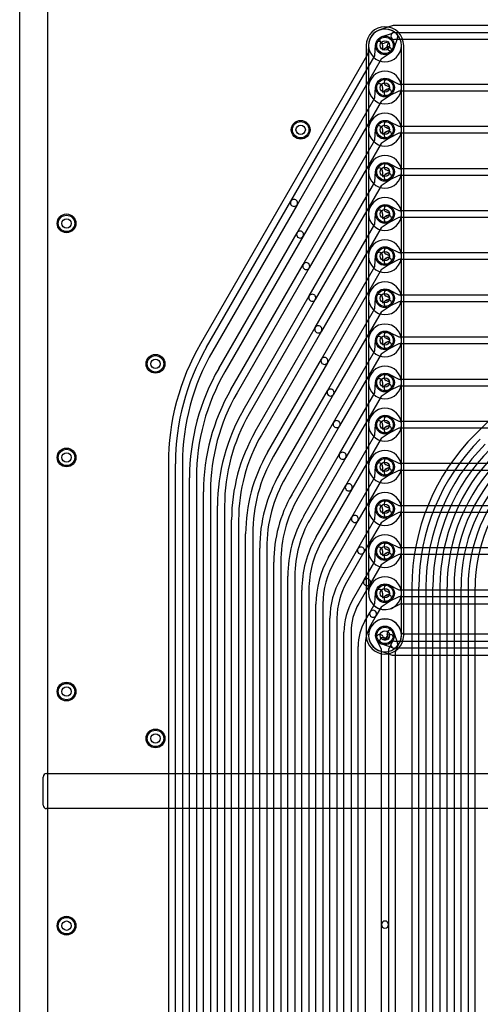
# Model space of a CAD drawing. Extents: x 0 to 57.1, y 0 to 59.8.
# Tile 14 of 45: x 0 to 9.8, y 20.3 to 41.3. Entities that reach past the tile are written whole.
import ezdxf

# ---------------------------------------------------------------- set-up
doc = ezdxf.new("R2010")
doc.units = 0
for name, color, linetype in [('Hole', 1, 'CONTINUOUS'), ('L1', 3, 'CONTINUOUS'), ('L2', 3, 'CONTINUOUS'), ('L3', 3, 'CONTINUOUS'), ('L4', 3, 'CONTINUOUS'), ('Outline', 7, 'CONTINUOUS'), ('PartsSilk-A', 221, 'CONTINUOUS'), ('Resist-A', 2, 'CONTINUOUS'), ('Resist-B', 2, 'CONTINUOUS'), ('Silk-A', 140, 'CONTINUOUS')]:
    doc.layers.add(name, color=color, linetype=linetype)

msp = doc.modelspace()

# ---------------------------------------------------------------- linework, layer by layer
at = {"layer": 'Hole'}
for centre in [(7.8, 40.8), (7.8, 39.9), (6, 39), (7.8, 39), (7.8, 38.1), (7.8, 37.2), (1, 37), (7.8, 36.3), (7.8, 35.4), (7.8, 34.5), (2.9, 34), (7.8, 33.6), (7.8, 32.7), (1, 32), (7.8, 31.8), (7.8, 30.9), (7.8, 30), (7.8, 29.1), (7.8, 28.2), (1, 27), (2.9, 26), (1, 22)]:
    msp.add_circle(centre, 0.1, dxfattribs=at)
at = {"layer": 'L1'}
msp.add_line((0.60004, 16.67925), (0.60004, 42.66075), dxfattribs=at)
for centre in [(7.8, 40.8), (7.8, 39.9), (6, 39), (7.8, 39), (7.8, 38.1), (7.8, 37.2), (1, 37), (7.8, 36.3), (7.8, 35.4), (7.8, 34.5), (2.9, 34), (7.8, 33.6), (7.8, 32.7), (1, 32), (7.8, 31.8), (7.8, 30.9), (7.8, 30), (7.8, 29.1), (7.8, 28.2), (1, 27), (2.9, 26), (1, 22)]:
    msp.add_circle(centre, 0.2, dxfattribs=at)
for centre, start, end in [((7.8, 40.8), 90, -90), ((7.8, 40.8), -90, 90), ((7.8, 39.9), 90, -90), ((7.8, 39.9), -90, 90), ((7.8, 39), 90, -90), ((7.8, 39), -90, 90), ((7.8, 38.1), 90, -90), ((7.8, 38.1), -90, 90), ((7.8, 37.2), 90, -90), ((7.8, 37.2), -90, 90), ((7.8, 36.3), 90, -90), ((7.8, 36.3), -90, 90), ((7.8, 35.4), 90, -90), ((7.8, 35.4), -90, 90), ((7.8, 34.5), 90, -90), ((7.8, 34.5), -90, 90), ((7.8, 33.6), 90, -90), ((7.8, 33.6), -90, 90), ((7.8, 32.7), 90, -90), ((7.8, 32.7), -90, 90), ((7.8, 31.8), 90, -90), ((7.8, 31.8), -90, 90), ((7.8, 30.9), 90, -90), ((7.8, 30.9), -90, 90), ((7.8, 30), 90, -90), ((7.8, 30), -90, 90), ((7.8, 29.1), 90, -90), ((7.8, 29.1), -90, 90), ((7.8, 28.2), 90, -90), ((7.8, 28.2), -90, 90)]:
    msp.add_arc(centre, 0.35004, start, end, dxfattribs=at)
at = {"layer": 'L2'}
for p, q in [((0.60004, 16.67925), (0.60004, 42.66075)), ((7.39996, 40.8), (7.39996, 28.2)), ((8.20004, 28.2), (8.20004, 40.8)), ((15.58171, 38.34997), (9.7296, 32.49786)), ((8.37496, 29.22746), (8.37496, 13.48469)), ((8.525, 13.48469), (8.525, 29.22746)), ((8.675, 29.22746), (8.675, 13.48469)), ((8.825, 6.30829), (8.825, 29.22744)), ((8.975, 29.22744), (8.975, 6.30829)), ((9.125, 6.30829), (9.125, 29.22739)), ((9.275, 29.22739), (9.275, 6.30829)), ((9.425, 6.19274), (9.425, 29.22733)), ((9.575, 29.22733), (9.575, 6.19274)), ((9.725, 5.95684), (9.725, 29.22728))]:
    msp.add_line(p, q, dxfattribs=at)
for centre in [(6, 39), (1, 37), (2.9, 34), (1, 32), (1, 27), (2.9, 26), (1, 22)]:
    msp.add_circle(centre, 0.2, dxfattribs=at)
for centre, radius, start, end in [((7.8, 40.8), 0.40004, 0, 180), ((13, 29.22746), 4.62504, 135, 180), ((13, 29.22746), 4.475, 135, 180), ((13, 29.22746), 4.325, 135, 180), ((13, 29.22744), 4.175, 135, 180), ((13, 29.22744), 4.025, 135, 180), ((13, 29.22738), 3.875, 135, 179.999852), ((13, 29.22738), 3.725, 135, 179.999846), ((13, 29.22734), 3.575, 135, -179.99984), ((13, 29.22734), 3.425, 135, -179.999833), ((13, 29.22728), 3.275, 135, 180), ((7.8, 28.2), 0.40004, 180, 0)]:
    msp.add_arc(centre, radius, start, end, dxfattribs=at)
at = {"layer": 'L3'}
for p, q in [((0.60004, 16.67925), (0.60004, 42.66075)), ((18.58715, 41.22504), (8, 41.22504)), ((7.90284, 41.20346), (7.69051, 41.13248)), ((7.73659, 40.98968), (7.96356, 41.06555)), ((8, 41.075), (18.6, 41.075)), ((7.44996, 40.8), (7.44996, 29.1)), ((7.87919, 40.87919), (7.78415, 40.84742)), ((7.84742, 40.78415), (7.87919, 40.87919)), ((8.06555, 40.96356), (7.98968, 40.73659)), ((18.6, 40.925), (8, 40.925)), ((7.88929, 40.07896), (8.09766, 39.975)), ((8.09766, 39.975), (18.45822, 39.975)), ((7.912, 39.9), (7.82233, 39.94474)), ((7.82233, 39.85526), (7.912, 39.9)), ((8.09766, 39.825), (7.88929, 39.72104)), ((18.45822, 39.825), (8.09766, 39.825)), ((7.88929, 39.17896), (8.09766, 39.075)), ((7.912, 39), (7.82233, 39.04474)), ((7.82233, 38.95526), (7.912, 39)), ((8.09766, 38.925), (7.88929, 38.82104)), ((8.09766, 39.075), (18.45822, 39.075)), ((18.45822, 38.925), (8.09766, 38.925)), ((7.88929, 38.27896), (8.09766, 38.175)), ((7.912, 38.1), (7.82233, 38.14474)), ((7.82233, 38.05526), (7.912, 38.1)), ((8.09766, 38.175), (18.45822, 38.175)), ((8.09766, 38.025), (7.88929, 37.92104)), ((18.45822, 38.025), (8.09766, 38.025)), ((7.912, 37.2), (7.82233, 37.24474)), ((7.88929, 37.37896), (8.09766, 37.275)), ((8.09766, 37.275), (18.45822, 37.275)), ((7.82233, 37.15526), (7.912, 37.2)), ((8.09766, 37.125), (7.88929, 37.02104)), ((18.45822, 37.125), (8.09766, 37.125)), ((7.88929, 36.47896), (8.09766, 36.375)), ((7.912, 36.3), (7.82233, 36.34474)), ((7.82233, 36.25526), (7.912, 36.3)), ((8.09766, 36.225), (7.88929, 36.12104)), ((8.09766, 36.375), (18.45822, 36.375)), ((18.45822, 36.225), (8.09766, 36.225)), ((7.88929, 35.57896), (8.09766, 35.475)), ((7.912, 35.4), (7.82233, 35.44474)), ((7.82233, 35.35526), (7.912, 35.4)), ((8.09766, 35.475), (18.45822, 35.475)), ((8.09766, 35.325), (7.88929, 35.22104)), ((18.45822, 35.325), (8.09766, 35.325)), ((7.912, 34.5), (7.82233, 34.54474)), ((7.82233, 34.45526), (7.912, 34.5)), ((7.88929, 34.67896), (8.09766, 34.575)), ((8.09766, 34.575), (18.45822, 34.575)), ((8.09766, 34.425), (7.88929, 34.32104)), ((18.45822, 34.425), (8.09766, 34.425)), ((7.88929, 33.77896), (8.09766, 33.675)), ((8.09766, 33.675), (18.45822, 33.675)), ((7.912, 33.6), (7.82233, 33.64474)), ((7.82233, 33.55526), (7.912, 33.6)), ((8.09766, 33.525), (7.88929, 33.42104)), ((18.45822, 33.525), (8.09766, 33.525)), ((7.88929, 32.87896), (8.09766, 32.775)), ((7.912, 32.7), (7.82233, 32.74474)), ((7.82233, 32.65526), (7.912, 32.7)), ((8.09766, 32.625), (7.88929, 32.52104)), ((8.09766, 32.775), (18.45822, 32.775)), ((18.45822, 32.625), (8.09766, 32.625)), ((7.88929, 31.97896), (8.09766, 31.875)), ((7.912, 31.8), (7.82233, 31.84474)), ((7.82233, 31.75526), (7.912, 31.8)), ((8.09766, 31.875), (18.45822, 31.875)), ((8.09766, 31.725), (7.88929, 31.62104)), ((18.45822, 31.725), (8.09766, 31.725)), ((7.912, 30.9), (7.82233, 30.94474)), ((7.88929, 31.07896), (8.09766, 30.975)), ((8.09766, 30.975), (18.45822, 30.975)), ((7.82233, 30.85526), (7.912, 30.9)), ((8.09766, 30.825), (7.88929, 30.72104)), ((18.45822, 30.825), (8.09766, 30.825)), ((7.88929, 30.17896), (8.09766, 30.075)), ((8.09766, 30.075), (18.45822, 30.075)), ((7.912, 30), (7.82233, 30.04474)), ((7.82233, 29.95526), (7.912, 30)), ((8.09766, 29.925), (7.88929, 29.82104)), ((18.45822, 29.925), (8.09766, 29.925)), ((7.88929, 29.27896), (8.09766, 29.175)), ((7.912, 29.1), (7.82233, 29.14474)), ((7.82233, 29.05526), (7.912, 29.1)), ((8.09766, 29.025), (7.88929, 28.92104)), ((8.09766, 29.175), (18.45822, 29.175)), ((18.45822, 29.025), (8.09766, 29.025)), ((7.95732, 28.7873), (8.11718, 28.86707)), ((8.15068, 28.87496), (16.2, 28.87496)), ((7.87919, 28.12081), (7.84742, 28.21585)), ((7.98968, 28.26341), (8.06555, 28.03644)), ((8.14334, 28.27693), (8.13247, 28.30948)), ((16.2, 28.22504), (8.21471, 28.22504)), ((7.96356, 27.93445), (7.73659, 28.01032)), ((7.78415, 28.15258), (7.87919, 28.12081)), ((8, 28.075), (18.6, 28.075)), ((7.69051, 27.86752), (7.90284, 27.79654)), ((18.6, 27.925), (8, 27.925)), ((8, 27.77496), (18.58715, 27.77496))]:
    msp.add_line(p, q, dxfattribs=at)
for centre in [(7.8, 40.8), (7.8, 39.9), (6, 39), (7.8, 39), (7.8, 38.1), (7.8, 37.2), (1, 37), (7.8, 36.3), (7.8, 35.4), (7.8, 34.5), (2.9, 34), (7.8, 33.6), (7.8, 32.7), (1, 32), (7.8, 31.8), (7.8, 30.9), (7.8, 30), (7.8, 29.1), (7.8, 28.2), (1, 27), (2.9, 26), (1, 22)]:
    msp.add_circle(centre, 0.2, dxfattribs=at)
for centre, radius, start, end in [((8, 41), 0.22504, 90, 113.770934), ((7.8, 40.8), 0.35004, 108.272418, 180), ((7.66673, 41.20361), 0.075, -71.724488, -71.514319), ((7.87906, 41.27459), 0.075, -71.514319, -66.230647), ((8, 41), 0.075, 90, -90), ((8, 41), 0.075, -29.070187, 119.070187), ((7.76037, 40.91855), 0.075, 108.485681, -71.515874), ((7.91855, 40.76037), 0.075, 161.514319, -18.484126), ((7.85581, 40.01185), 0.075, 63.486197, -116.515959), ((7.85581, 39.78815), 0.075, 116.513803, -63.484041), ((7.85581, 39.11185), 0.075, 63.486197, -116.515959), ((7.85581, 38.88815), 0.075, 116.513803, -63.484041), ((7.85581, 38.21185), 0.075, 63.486197, -116.515959), ((7.85581, 37.98815), 0.075, 116.513803, -63.484041), ((7.85581, 37.31185), 0.075, 63.486197, -116.515959), ((7.85581, 37.08815), 0.075, 116.513803, -63.484041), ((7.85581, 36.41185), 0.075, 63.486197, -116.515959), ((7.85581, 36.18815), 0.075, 116.513803, -63.484041), ((7.85581, 35.51185), 0.075, 63.486197, -116.515959), ((7.85581, 35.28815), 0.075, 116.513803, -63.484041), ((7.85581, 34.61185), 0.075, 63.486197, -116.515959), ((7.85581, 34.38815), 0.075, 116.513803, -63.484041), ((7.85581, 33.71185), 0.075, 63.486197, -116.515959), ((7.85581, 33.48815), 0.075, 116.513803, -63.484041), ((7.85581, 32.81185), 0.075, 63.486197, -116.515959), ((7.85581, 32.58815), 0.075, 116.513803, -63.484041), ((7.85581, 31.91185), 0.075, 63.486197, -116.515959), ((7.85581, 31.68815), 0.075, 116.513803, -63.484041), ((7.85581, 31.01185), 0.075, 63.486197, -116.515959), ((7.85581, 30.78815), 0.075, 116.513803, -63.484041), ((7.85581, 30.11185), 0.075, 63.486197, -116.515959), ((7.85581, 29.88815), 0.075, 116.513803, -63.484041), ((7.85581, 29.21185), 0.075, 63.486197, -116.515959), ((7.8, 29.1), 0.35004, 180, -63.776806), ((7.85581, 28.98815), 0.075, 116.513803, -63.484041), ((8.15067, 28.79996), 0.075, 89.992361, 116.520639), ((7.988, 28.7188), 0.075, 115.451192, 116.383985), ((7.99009, 28.71983), 0.075, 116.793946, 117.231251), ((7.99028, 28.71993), 0.075, 116.069662, 116.95795), ((7.79999, 28.2), 0.35004, 18.268797, -108.272418), ((7.91855, 28.23963), 0.075, 18.485681, -161.515874), ((8.20361, 28.33324), 0.075, -161.731742, -161.531231), ((8.21448, 28.30069), 0.075, -161.531231, -160.115446), ((8.21471, 28.30004), 0.075, -160.642175, -90), ((7.76037, 28.08145), 0.075, 71.514319, -108.484126), ((8, 28), 0.075, 90, -90), ((8, 28), 0.075, -119.070187, 29.070187), ((7.66673, 27.79639), 0.075, 71.514319, 71.731742), ((7.87906, 27.72541), 0.075, 66.230647, 71.514319), ((8, 28), 0.22504, -113.770934, -90)]:
    msp.add_arc(centre, radius, start, end, dxfattribs=at)
at = {"layer": 'L4'}
for p, q in [((0.60004, 16.67925), (0.60004, 42.66075)), ((7.45049, 40.81937), (7.43967, 40.64175)), ((7.58622, 40.57973), (7.60037, 40.81215)), ((7.75009, 40.80303), (7.744, 40.703)), ((8.15004, 28.2), (8.15004, 40.8)), ((7.42976, 40.60881), (3.86159, 34.42855)), ((7.91034, 40.63319), (7.71612, 40.50471)), ((7.744, 40.703), (7.82758, 40.75829)), ((5.79329, 37.47427), (7.58622, 40.57973)), ((7.71612, 40.50471), (5.92319, 37.39927)), ((7.58622, 39.67973), (7.60037, 39.91215)), ((7.75009, 39.90303), (7.744, 39.803)), ((7.744, 39.803), (7.82758, 39.85829)), ((5.92319, 36.79926), (7.58622, 39.67973)), ((7.71612, 39.60471), (6.05309, 36.72426)), ((7.91034, 39.73319), (7.71612, 39.60471)), ((7.58621, 38.77971), (7.60037, 39.01216)), ((7.75009, 39.00304), (7.744, 38.903)), ((7.744, 38.903), (7.82758, 38.95829)), ((6.05309, 36.12428), (7.58621, 38.77971)), ((7.71612, 38.70472), (6.18299, 36.04928)), ((7.91034, 38.83319), (7.71612, 38.70472)), ((7.58622, 37.87972), (7.60037, 38.11215)), ((7.75009, 38.10303), (7.744, 38.003)), ((6.183, 35.44926), (7.58622, 37.87972)), ((7.91034, 37.93319), (7.71612, 37.80471)), ((7.744, 38.003), (7.82758, 38.05829)), ((7.71612, 37.80471), (6.3129, 35.37426)), ((3.99152, 34.35353), (5.79329, 37.47427)), ((5.92319, 37.39927), (4.12143, 34.27853)), ((7.58622, 36.97972), (7.60037, 37.21215)), ((7.91034, 37.03319), (7.71612, 36.90471)), ((7.75009, 37.20303), (7.744, 37.103)), ((7.744, 37.103), (7.82758, 37.15829)), ((6.31291, 34.77427), (7.58622, 36.97972)), ((7.71612, 36.90471), (6.44281, 34.69927)), ((4.25133, 33.90351), (5.92319, 36.79926)), ((6.05309, 36.72426), (4.38123, 33.82851)), ((7.58621, 36.07971), (7.60037, 36.31216)), ((7.75009, 36.30304), (7.744, 36.203)), ((7.744, 36.203), (7.82758, 36.25829)), ((4.51114, 33.45354), (6.05309, 36.12428)), ((6.18299, 36.04928), (4.64104, 33.37854)), ((6.4428, 34.09927), (7.58621, 36.07971)), ((7.71612, 36.00472), (6.5727, 34.02427)), ((7.91034, 36.13319), (7.71612, 36.00472)), ((4.77095, 33.00351), (6.183, 35.44926)), ((6.3129, 35.37426), (4.90085, 32.92851)), ((7.58621, 35.17971), (7.60037, 35.41216)), ((7.75009, 35.40304), (7.744, 35.303)), ((7.744, 35.303), (7.82758, 35.35829)), ((6.57271, 33.42427), (7.58621, 35.17971)), ((7.91034, 35.23319), (7.71612, 35.10472)), ((7.71612, 35.10472), (6.70261, 33.34927)), ((5.03076, 32.55353), (6.31291, 34.77427)), ((6.44281, 34.69927), (5.16066, 32.47853)), ((7.58622, 34.27972), (7.60037, 34.51215)), ((7.75009, 34.50303), (7.744, 34.403)), ((6.70262, 32.74926), (7.58622, 34.27972)), ((7.91034, 34.33319), (7.71612, 34.20471)), ((7.744, 34.403), (7.82758, 34.45829)), ((5.29056, 32.10353), (6.4428, 34.09927)), ((7.71612, 34.20471), (6.83252, 32.67426)), ((6.5727, 34.02427), (5.42046, 32.02853)), ((7.58622, 33.37972), (7.60037, 33.61215)), ((7.75009, 33.60303), (7.744, 33.503)), ((7.744, 33.503), (7.82758, 33.55829)), ((5.55037, 31.65353), (6.57271, 33.42427)), ((6.70261, 33.34927), (5.68027, 31.57853)), ((6.83252, 32.07426), (7.58622, 33.37972)), ((7.71612, 33.30471), (6.96242, 31.99926)), ((7.91034, 33.43319), (7.71612, 33.30471)), ((5.81018, 31.20351), (6.70262, 32.74926)), ((6.83252, 32.67426), (5.94008, 31.12851)), ((7.58622, 32.47972), (7.60037, 32.71215)), ((7.75009, 32.70303), (7.744, 32.603)), ((7.744, 32.603), (7.82758, 32.65829)), ((6.96243, 31.39927), (7.58622, 32.47972)), ((7.71612, 32.40471), (7.09233, 31.32427)), ((7.91034, 32.53319), (7.71612, 32.40471)), ((6.06998, 30.75351), (6.83252, 32.07426)), ((6.96242, 31.99926), (6.19989, 30.67851)), ((3.17496, 31.86603), (3.17496, 16.20342)), ((3.325, 16.20342), (3.325, 31.86603)), ((3.475, 31.86603), (3.475, 16.20342)), ((7.58621, 31.57971), (7.60037, 31.81216)), ((7.75009, 31.80304), (7.744, 31.703)), ((7.744, 31.703), (7.82758, 31.75829)), ((3.625, 16.20348), (3.625, 31.56602)), ((3.775, 31.56602), (3.775, 16.20348)), ((7.09232, 30.72427), (7.58621, 31.57971)), ((7.91034, 31.63319), (7.71612, 31.50472)), ((6.3298, 30.30354), (6.96243, 31.39927)), ((7.71612, 31.50472), (7.22222, 30.64927)), ((3.925, 16.20353), (3.925, 31.26604)), ((4.075, 31.26604), (4.075, 16.20353)), ((7.09233, 31.32427), (6.4597, 30.22854)), ((4.225, 16.20359), (4.225, 30.96601)), ((4.375, 30.96601), (4.375, 16.20359)), ((6.58959, 29.85352), (7.09232, 30.72427)), ((7.58621, 30.67971), (7.60037, 30.91216)), ((7.91034, 30.73319), (7.71612, 30.60472)), ((7.75009, 30.90304), (7.744, 30.803)), ((7.744, 30.803), (7.82758, 30.85829)), ((4.525, 16.20364), (4.525, 30.66602)), ((4.675, 30.66602), (4.675, 16.20364)), ((7.22222, 30.64927), (6.7195, 29.77852)), ((7.22223, 30.04927), (7.58621, 30.67971)), ((7.71612, 30.60472), (7.35213, 29.97427)), ((4.825, 16.20369), (4.825, 30.36603)), ((4.975, 30.36603), (4.975, 16.20369)), ((5.125, 16.20376), (5.125, 30.06603)), ((5.275, 30.06603), (5.275, 16.20376)), ((6.84941, 29.40352), (7.22223, 30.04927)), ((7.35213, 29.97427), (6.97931, 29.32852)), ((7.58622, 29.77972), (7.60037, 30.01215)), ((7.75009, 30.00303), (7.744, 29.903)), ((7.744, 29.903), (7.82758, 29.95829)), ((5.425, 16.20381), (5.425, 29.76601)), ((5.575, 29.76601), (5.575, 16.20381)), ((7.35214, 29.37427), (7.58622, 29.77972)), ((7.71612, 29.70471), (7.48204, 29.29927)), ((7.91034, 29.83319), (7.71612, 29.70471)), ((5.725, 16.20387), (5.725, 29.46601)), ((5.875, 29.46601), (5.875, 16.20387)), ((7.10922, 28.95353), (7.35214, 29.37427)), ((7.48204, 29.29927), (7.23912, 28.87853)), ((6.025, 16.20392), (6.025, 29.16603)), ((6.175, 29.16603), (6.175, 16.20392)), ((7.58622, 28.87972), (7.60037, 29.11215)), ((7.75009, 29.10303), (7.744, 29.003)), ((7.744, 29.003), (7.82758, 29.05829)), ((6.325, 16.20398), (6.325, 28.86603)), ((6.475, 28.86603), (6.475, 16.20398)), ((7.48204, 28.69927), (7.58622, 28.87972)), ((7.91034, 28.93319), (7.71612, 28.80471)), ((7.36903, 28.50353), (7.48204, 28.69927)), ((7.61194, 28.62427), (7.49893, 28.42853)), ((7.71612, 28.80471), (7.61194, 28.62427)), ((6.625, 16.20404), (6.625, 28.56602)), ((6.775, 28.56602), (6.775, 16.20404)), ((6.925, 16.20409), (6.925, 28.26602)), ((7.075, 28.26602), (7.075, 16.20409)), ((7.725, 27.90234), (7.62104, 28.11071)), ((7.75526, 28.17767), (7.8, 28.088)), ((7.8, 28.088), (7.84474, 28.17767)), ((7.97896, 28.11071), (7.875, 27.90234)), ((8.03293, 27.88281), (8.11249, 28.04225)), ((7.225, 16.20415), (7.225, 27.96603)), ((7.375, 27.96603), (7.375, 16.20415)), ((7.725, 22.02422), (7.725, 27.90234)), ((7.875, 27.90234), (7.875, 22.02422)), ((8.02504, 16.12843), (8.02504, 27.84932)), ((7.725, 16.12843), (7.725, 22.02422)), ((7.875, 22.02422), (7.875, 16.12843))]:
    msp.add_line(p, q, dxfattribs=at)
for centre in [(7.8, 40.8), (7.8, 39.9), (6, 39), (7.8, 39), (7.8, 38.1), (7.8, 37.2), (1, 37), (7.8, 36.3), (7.8, 35.4), (7.8, 34.5), (2.9, 34), (7.8, 33.6), (7.8, 32.7), (1, 32), (7.8, 31.8), (7.8, 30.9), (7.8, 30), (7.8, 29.1), (7.8, 28.2), (1, 27), (2.9, 26), (1, 22)]:
    msp.add_circle(centre, 0.2, dxfattribs=at)
for centre, radius, start, end in [((7.8, 40.80001), 0.35004, -0.001637, 176.240801), ((7.37563, 40.82393), 0.075, -3.485791, -3.225597), ((7.8, 40.80001), 0.35004, 176.645842, 176.773774), ((7.37575, 40.82582), 0.075, -4.075275, -3.080244), ((7.37582, 40.82695), 0.075, -3.945186, -3.049729), ((7.67523, 40.80759), 0.075, -3.485791, 176.517106), ((7.36481, 40.64631), 0.075, -30.000728, -3.485791), ((7.86896, 40.69574), 0.075, -56.513341, 123.484555), ((7.67523, 39.90759), 0.075, -3.485791, 176.517106), ((7.86896, 39.79574), 0.075, -56.513341, 123.484555), ((7.67523, 39.0076), 0.075, -3.485791, 176.514962), ((7.86896, 38.89574), 0.075, -56.513341, 123.483293), ((7.67523, 38.10759), 0.075, -3.485791, 176.517106), ((7.86896, 37.99574), 0.075, -56.513341, 123.484555), ((5.85824, 37.43677), 0.075, 149.999272, -29.999978), ((5.85824, 37.43677), 0.075, -30.000728, 150.000001), ((7.67523, 37.20759), 0.075, -3.485791, 176.517106), ((7.86896, 37.09574), 0.075, -56.513341, 123.484555), ((5.98814, 36.76176), 0.075, -30.000728, 150.00003), ((5.98814, 36.76176), 0.075, 149.999272, -29.999949), ((7.67523, 36.3076), 0.075, -3.485791, 176.514962), ((7.86896, 36.19574), 0.075, -56.513341, 123.483293), ((6.11804, 36.08678), 0.075, 149.999272, -30.000172), ((6.11804, 36.08678), 0.075, -30.000728, 150.00004), ((6.24795, 35.41176), 0.075, 149.999272, -29.999903), ((6.24795, 35.41176), 0.075, -30.000728, 150.000078), ((7.67523, 35.4076), 0.075, -3.485791, 176.514962), ((7.86896, 35.29574), 0.075, -56.513341, 123.483293), ((6.37786, 34.73677), 0.075, 149.999272, -29.999887), ((6.37786, 34.73677), 0.075, -30.000728, 149.9999), ((7.67523, 34.50759), 0.075, -3.485791, 176.517106), ((8.3, 31.86603), 5.12504, 149.999973, 180), ((8.3, 31.86603), 4.975, 150.000021, 180), ((8.3, 31.86603), 4.825, 149.999974, 180), ((7.86896, 34.39574), 0.075, -56.513341, 123.484555), ((6.50775, 34.06177), 0.075, 149.999272, -30.00014), ((6.50775, 34.06177), 0.075, -30.000728, 150.000022), ((8.3, 31.56601), 4.675, 150.000008, 179.999877), ((8.3, 31.56601), 4.525, 150.00002, 179.999873), ((7.67523, 33.60759), 0.075, -3.485791, 176.517106), ((8.3, 31.26604), 4.375, 149.999993, 180), ((6.63766, 33.38677), 0.075, -30.000728, 149.999932), ((7.86896, 33.49574), 0.075, -56.513341, 123.484555), ((8.3, 31.26604), 4.225, 150.000005, 180), ((6.63766, 33.38677), 0.075, 149.999272, -30.000024), ((8.3, 30.96601), 4.075, 149.999975, 180), ((8.3, 30.96601), 3.925, 149.999988, 180), ((6.76757, 32.71176), 0.075, 149.999272, -29.999739), ((6.76757, 32.71176), 0.075, -30.000728, 149.999977), ((7.67523, 32.70759), 0.075, -3.485791, 176.517106), ((7.86896, 32.59574), 0.075, -56.513341, 123.484555), ((8.3, 30.66602), 3.775, 149.999824, 180), ((8.3, 30.66602), 3.625, 149.999835, 180), ((8.3, 30.36603), 3.475, 150.000014, 180), ((8.3, 30.36603), 3.325, 150.000031, 180), ((6.89747, 32.03676), 0.075, 149.999272, -29.999807), ((6.89747, 32.03676), 0.075, -30.000728, 149.999849), ((7.67523, 31.8076), 0.075, -3.485791, 176.514962), ((7.86896, 31.69574), 0.075, -56.513341, 123.483293), ((8.3, 30.06603), 3.175, 149.999994, 180), ((8.3, 30.06603), 3.025, 150.000012, 180), ((7.02738, 31.36177), 0.075, 149.999272, -29.999761), ((7.02738, 31.36177), 0.075, -30.000728, 149.999608), ((8.3, 29.76601), 2.875, 149.99997, 180), ((8.3, 29.76601), 2.725, 149.999988, 180), ((7.67523, 30.9076), 0.075, -3.485791, 176.514962), ((8.3, 29.46601), 2.575, 150.000051, 180), ((7.15727, 30.68677), 0.075, 149.999272, -30.000245), ((7.15727, 30.68677), 0.075, -30.000728, 150.000382), ((7.86896, 30.79574), 0.075, -56.513341, 123.483293), ((8.3, 29.46601), 2.425, 150.000074, 180), ((8.3, 29.16603), 2.275, 149.999684, 180), ((8.3, 29.16603), 2.125, 149.999698, 180), ((7.28718, 30.01177), 0.075, -30.000728, 150.000262), ((7.67523, 30.00759), 0.075, -3.485791, 176.517106), ((7.28718, 30.01177), 0.075, 149.999272, -30.000008), ((7.86896, 29.89574), 0.075, -56.513341, 123.484555), ((8.3, 28.86603), 1.975, 150.000394, 180), ((8.3, 28.86603), 1.825, 150.000287, 180), ((8.3, 28.56602), 1.675, 149.999956, 180), ((8.3, 28.56602), 1.525, 149.999988, 180), ((7.41709, 29.33677), 0.075, 149.999272, -29.99961), ((7.41709, 29.33677), 0.075, -30.000728, 149.999423), ((7.67523, 29.10759), 0.075, -3.485791, 176.517106), ((7.86896, 28.99574), 0.075, -56.513341, 123.484555), ((8.3, 28.26602), 1.375, 149.999536, 180), ((8.3, 28.26602), 1.225, 149.999552, 180), ((7.54699, 28.66177), 0.075, 149.999272, -29.999783), ((7.54699, 28.66177), 0.075, -30.000728, 150.000119), ((8.3, 27.96602), 1.075, 149.999344, 179.999467), ((8.3, 27.96602), 0.925, 149.999349, 179.999381), ((7.68815, 28.14419), 0.075, 26.513803, -153.484041), ((7.91185, 28.14419), 0.075, -26.513803, 153.484041), ((7.8, 28.2), 0.35004, -26.223194, 0), ((8.18007, 28.00972), 0.075, 153.411034, 154.29591), ((8.18056, 28.01073), 0.075, 152.792623, 154.268631), ((8.18085, 28.0113), 0.075, 153.01816, 153.281204), ((8.10004, 27.84932), 0.075, 153.479361, 180), ((7.8, 22.02422), 0.075, 0, 180), ((7.8, 22.02422), 0.075, 180, 0)]:
    msp.add_arc(centre, radius, start, end, dxfattribs=at)
at = {"layer": 'Outline'}
msp.add_line((0, 16.25), (0, 43.09), dxfattribs=at)
at = {"layer": 'PartsSilk-A'}
for p, q in [((0.575, 25.25), (14.425, 25.25)), ((0.5, 24.575), (0.5, 25.175)), ((14.425, 24.5), (0.575, 24.5))]:
    msp.add_line(p, q, dxfattribs=at)
for centre, start, end in [((0.575, 25.175), 90, 180), ((0.575, 24.575), 180, -90)]:
    msp.add_arc(centre, 0.075, start, end, dxfattribs=at)
at = {"layer": 'Resist-A'}
for centre in [(7.8, 40.8), (7.8, 39.9), (6, 39), (7.8, 39), (7.8, 38.1), (7.8, 37.2), (1, 37), (7.8, 36.3), (7.8, 35.4), (7.8, 34.5), (2.9, 34), (7.8, 33.6), (7.8, 32.7), (1, 32), (7.8, 31.8), (7.8, 30.9), (7.8, 30), (7.8, 29.1), (7.8, 28.2), (1, 27), (2.9, 26), (1, 22)]:
    msp.add_circle(centre, 0.175, dxfattribs=at)
at = {"layer": 'Resist-B'}
for centre in [(7.8, 40.8), (7.8, 39.9), (6, 39), (7.8, 39), (7.8, 38.1), (7.8, 37.2), (1, 37), (7.8, 36.3), (7.8, 35.4), (7.8, 34.5), (2.9, 34), (7.8, 33.6), (7.8, 32.7), (1, 32), (7.8, 31.8), (7.8, 30.9), (7.8, 30), (7.8, 29.1), (7.8, 28.2), (1, 27), (2.9, 26), (1, 22)]:
    msp.add_circle(centre, 0.175, dxfattribs=at)
at = {"layer": 'Silk-A'}
for p, q in [((0.575, 25.25), (14.425, 25.25)), ((0.5, 24.575), (0.5, 25.175)), ((13.81426, 24.5), (0.575, 24.5))]:
    msp.add_line(p, q, dxfattribs=at)
for centre, start, end in [((0.575, 25.175), 90, 180), ((0.575, 24.575), 180, -90)]:
    msp.add_arc(centre, 0.075, start, end, dxfattribs=at)

doc.saveas('drawing.dxf')
